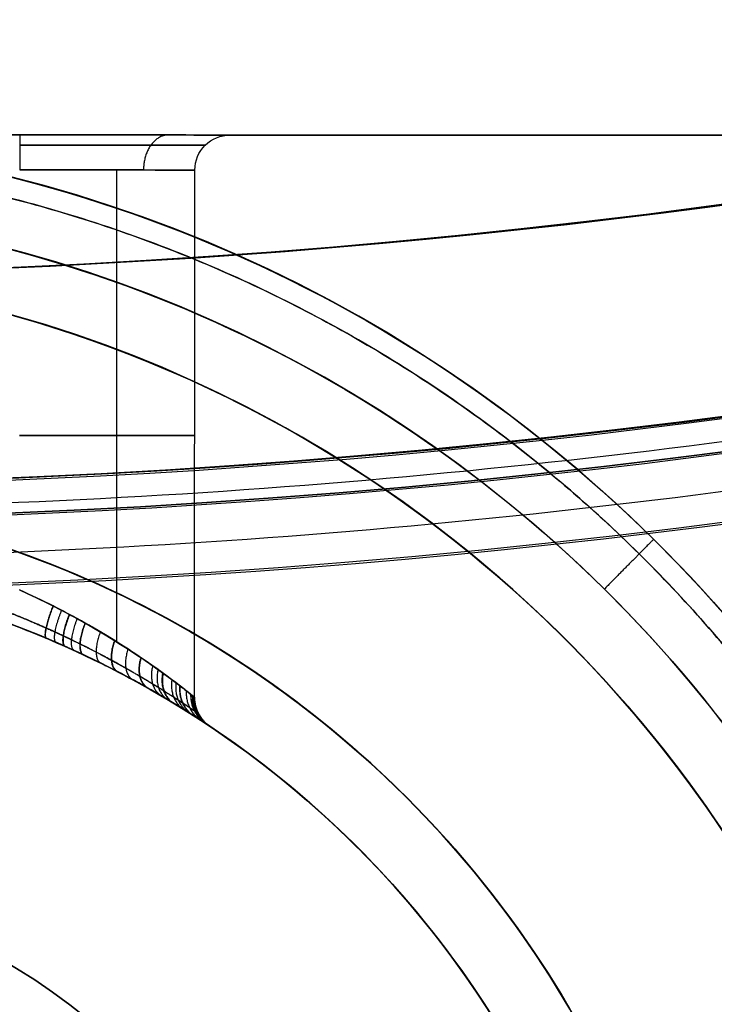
# Model space of a CAD drawing. Header units: millimetres. Extents: x -130 to 129, y 0 to 422.
# Tile 10 of 256: x 4 to 14, y 171 to 185. Entities that reach past the tile are written whole.
import ezdxf

# ---------------------------------------------------------------- set-up
doc = ezdxf.new("R2010")
doc.units = ezdxf.units.MM
doc.layers.add('Capa 01', color=7, linetype='Continuous')
doc.layers.add('NEGRO', color=7, linetype='Continuous', true_color=0x363535)
doc.layers.add('PANTALLA', color=7, linetype='Continuous', true_color=0xffffff)

# ---------------------------------------------------------------- blocks, each defined once
blk = doc.blocks.new('DOME 29912')
at = {"layer": 'NEGRO', "extrusion": (0, 0, -1)}
for centre, radius, start, end in [((0.7032631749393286, 292.997692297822, -158), 115.0000000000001, 228.0986659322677, 48.09866593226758), ((0.7032631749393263, 292.997692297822, -158), 112, 228.0986659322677, 48.09866593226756), ((0.70326317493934, 292.997692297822, -151.5), 115.0000000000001, 260.0639215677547, 16.13341038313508), ((0.70326317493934, 292.997692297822, -151.5), 112.0000000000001, 260.1165838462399, 16.08074809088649), ((0.7032631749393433, 292.997692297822, -145.5), 116.5, 195.3192006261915, 15.31920062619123), ((0.7032631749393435, 292.997692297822, -156), 116.5, 195.3192006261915, 15.31920062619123), ((0.703263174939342, 292.997692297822, -150.75), 116.5, 195.3192006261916, 15.31920064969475), ((0.7032631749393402, 292.997692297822, -156), 115.5, 195.3192006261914, 15.31920062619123), ((0.703263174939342, 292.997692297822, -150.75), 115.5, 195.3192006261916, 15.31920064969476), ((0.7032631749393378, 292.997692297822, -145), 106.5, 195.3192006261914, 15.31920062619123), ((0.703263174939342, 292.997692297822, -144.5), 106.5, 195.3192006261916, 15.31920064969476), ((0.7849491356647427, 162.9977179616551, -110), 19.99999999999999, 89.66685536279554, 179.6668553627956), ((-7.22730217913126, 182.4926872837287, -117), 0.4999999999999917, 0.03600200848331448, 90.03600200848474), ((0.784949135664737, 162.997717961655, -111.5), 18.1, 0.002135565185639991, 180.0021355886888), ((0.7849491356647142, 162.9977179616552, -111), 18.99999999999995, 89.66685536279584, 179.6668553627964), ((0.784949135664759, 162.9977179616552, -111), 18.09999999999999, 89.66685536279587, 269.6668553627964), ((0.7849491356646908, 162.9977179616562, -112.75), 18.10000000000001, 90.0360020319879, 270.0360019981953), ((0.7849491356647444, 162.997717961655, -113.5), 18.10000000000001, 90.03600200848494, 180.0021355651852), ((0.7849491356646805, 162.9977179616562, -113.5), 18.09999999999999, 90.03600200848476, 180.0021355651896), ((0.7849491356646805, 162.9977179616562, -113.5), 18.09999999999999, 90.03600200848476, 180.0021355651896), ((0.784949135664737, 162.997717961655, -111.5), 14.9, 0.002135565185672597, 180.0021355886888), ((0.784949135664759, 162.9977179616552, -111), 14.90000000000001, 89.66685536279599, 269.6668553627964), ((0.7849491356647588, 162.9977179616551, -110.25), 14.89999999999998, 89.66685536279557, 269.6668553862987), ((0.7849491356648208, 162.9977179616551, -109.5), 14.90000000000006, 89.66685536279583, 180.0021355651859), ((0.7849491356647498, 162.997717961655, -109.5), 14.90000000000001, 89.66685536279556, 180.0021355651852), ((0.7849491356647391, 162.997717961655, -113.5), 14.9, 90.03600200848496, 180.0021355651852), ((0.7849491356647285, 162.997717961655, -113.5), 14.89999999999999, 90.036002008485, 180.0021355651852), ((0.7849491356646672, 162.9977179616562, -113.5), 14.89999999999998, 90.03600200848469, 180.0021355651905), ((0.7849491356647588, 162.9977179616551, -107), 13.9, 89.66685536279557, 236.7348953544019), ((0.784949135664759, 162.9977179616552, -111), 13.9, 89.66685536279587, 269.6668553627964), ((0.7849491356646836, 162.9977179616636, -120), 13.90000000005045, 110.3535096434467, 270.0360020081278), ((0.7849491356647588, 162.9977179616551, -106.5), 9.500000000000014, 89.66685536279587, 269.6668553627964), ((0.7849491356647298, 162.997717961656, -101.7), 7.924999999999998, 30.00374401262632, 210.0037440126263), ((0.7849491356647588, 162.9977179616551, -101.1499999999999), 8.250000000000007, 89.66685536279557, 269.6668553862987), ((0.784949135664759, 162.9977179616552, -104), 8.099999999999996, 89.66685536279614, 269.6668553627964), ((0.7849491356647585, 162.9977179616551, -101.3), 8.099999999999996, 89.66685536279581, 269.6668553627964), ((0.7849491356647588, 162.9977179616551, -102.65), 8.099999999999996, 89.66685536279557, 269.6668553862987), ((0.784949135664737, 162.997717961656, -102.45), 7.924999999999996, 30.00374401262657, 210.0037440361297), ((0.7849491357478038, 162.9977179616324, -111), 7.999999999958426, 89.66685536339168, 164.6668553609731), ((0.7849491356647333, 162.997717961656, -103.7), 7.424999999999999, 30.00374401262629, 210.0037440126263)]:
    blk.add_arc(centre, radius, start, end, dxfattribs=at)
at = {"layer": 'NEGRO'}
for centre, radius, start, end in [((-0.7032631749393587, 292.997692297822, 145), 112, 131.9013340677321, 311.901334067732), ((-0.7032631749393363, 292.997692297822, 145.5), 115.5, 164.6807993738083, 344.6807993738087), ((-0.7032631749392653, 292.997692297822, 144), 115, 164.6807993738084, 344.6807993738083), ((-0.7032631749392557, 292.9976922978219, 145), 114.9999999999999, 164.6807993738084, 311.901334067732), ((-0.703263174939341, 292.997692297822, 145), 115, 164.6807993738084, 311.901334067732), ((-0.7849491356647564, 162.9977179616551, 102), 20.00000000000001, 0.3331446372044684, 180.333144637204), ((-0.7849491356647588, 162.9977179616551, 106), 20.00000000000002, 0.3331446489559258, 180.3331446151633), ((-0.784949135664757, 162.9977179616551, 101), 19, 0.3331446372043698, 180.3331446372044), ((-0.7849491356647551, 162.9977179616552, 109.5), 18.09999999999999, 359.9978644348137, 90.33314463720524), ((-0.7849491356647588, 162.9977179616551, 110.25), 18.10000000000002, 270.3331446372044, 90.33314466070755), ((-0.7849491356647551, 162.9977179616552, 109.5), 18.09999999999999, 359.9978644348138, 90.33314463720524), ((-0.7849491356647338, 162.997717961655, 109.5), 18.10000000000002, 359.9978644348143, 90.3331446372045), ((-0.7849491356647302, 162.997717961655, 109.5), 18.09999999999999, 359.9978644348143, 90.3331446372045), ((-0.7849491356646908, 162.9977179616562, 112), 18.10000000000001, 269.9639979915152, 89.96399799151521), ((-0.7849491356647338, 162.997717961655, 113.5), 18.09999999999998, 359.997864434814, 89.96399799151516), ((-0.784949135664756, 162.9977179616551, 109.5), 14.90000000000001, 359.9978644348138, 90.33314463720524), ((-0.784949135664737, 162.997717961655, 109.5), 14.9, 359.9978644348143, 90.33314463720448), ((-0.7849491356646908, 162.9977179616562, 112), 14.90000000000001, 269.9639979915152, 89.96399799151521), ((-0.7849491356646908, 162.9977179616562, 112.75), 14.89999999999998, 269.9639980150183, 89.96399798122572), ((-0.7849491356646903, 162.9977179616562, 113.5), 14.89999999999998, 359.9978644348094, 89.96399799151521), ((-0.7849491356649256, 162.9977179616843, 103), 13.90000000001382, 290.6506522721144, 90.33314463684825), ((-0.7849491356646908, 162.9977179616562, 112), 13.9, 269.9639979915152, 89.96399799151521), ((-0.7849491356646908, 162.9977179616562, 116), 13.9, 269.9639980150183, 57.03203800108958), ((-0.7849491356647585, 162.9977179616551, 103), 9.499999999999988, 270.3331446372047, 90.33314463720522), ((-0.7849491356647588, 162.9977179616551, 104.75), 9.500000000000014, 270.3331446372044, 90.33314466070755), ((-0.7849491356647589, 162.9977179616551, 101), 8.40000000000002, 270.3331446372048, 90.33314463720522), ((-0.7849491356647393, 162.997717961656, 103.2), 7.924999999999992, 329.9962559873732, 149.9962559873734), ((-0.7849491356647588, 162.9977179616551, 106.5), 8.00000000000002, 270.3331446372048, 90.33314463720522), ((-0.7849491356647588, 162.9977179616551, 108.75), 8.000000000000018, 15.3331446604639, 90.33314466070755), ((-0.7849491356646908, 162.9977179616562, 120), 8.000000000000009, 269.963997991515, 89.96399799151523), ((-0.7849491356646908, 162.9977179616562, 114.5), 7.999999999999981, 269.9639980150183, 89.96399798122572), ((-0.7849491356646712, 162.9977179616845, 112), 7.999999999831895, 319.9639979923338, 89.96399798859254)]:
    blk.add_arc(centre, radius, start, end, dxfattribs=at)
at = {"layer": 'NEGRO', "extrusion": (-0.9999998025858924, 0.0006283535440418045, -3.48002037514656e-35)}
blk.add_arc((-182.4971925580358, 120, -4.112630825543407), 0.5, 180, 270, dxfattribs=at)
at = {"layer": 'NEGRO', "extrusion": (0.9999998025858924, -0.0006283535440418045, -4.969708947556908e-36)}
blk.add_arc((182.4971925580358, 114, 4.112630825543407), 0.5, 0, 90, dxfattribs=at)
at = {"layer": 'NEGRO', "extrusion": (0.0006283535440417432, 0.9999998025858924, 0)}
for start, end in [(180, 270), (90, 180)]:
    blk.add_arc((-4.112630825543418, 117, 182.9971925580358), 3, start, end, dxfattribs=at)
at = {"layer": 'NEGRO', "extrusion": (-0.0006283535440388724, -0.9999998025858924, 6.982962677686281e-15)}
blk.add_arc((4.112630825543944, 117.0000000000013, -182.497192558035), 2.500000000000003, 270.0000000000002, 3.256887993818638e-13, dxfattribs=at)
at = {"layer": 'NEGRO', "extrusion": (-0.0006283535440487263, -0.9999998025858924, -1.136868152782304e-14)}
blk.add_arc((4.112630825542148, 116.9999999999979, -182.4971925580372), 2.5, 0, 90, dxfattribs=at)
at = {"layer": 'NEGRO', "extrusion": (0.0006283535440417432, 0.9999998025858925, 0)}
blk.add_arc((-4.112630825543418, 117, 178.7065972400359), 2.499999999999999, 90.00000001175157, 269.9999999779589, dxfattribs=at)
at = {"layer": 'NEGRO'}
for points, weights, degree in [([(-112.6401646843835, 323.6604860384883, 144.4393398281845), (-173.9657521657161, 99.7866830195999, 144.4393398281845), (49.90805085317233, 38.4610955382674, 144.4393398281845), (111.2336383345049, 262.3348985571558, 144.4393398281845)], [0.8164906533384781, 0.2721635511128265, 0.2721635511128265, 0.8164906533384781], 3), ([(-111.9581821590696, 323.4736710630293, 145.1464466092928), (-172.9101396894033, 100.9638330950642, 145.1464466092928), (49.59969827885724, 40.01187556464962, 145.1464466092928), (110.5516558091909, 262.5217135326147, 145.1464466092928)], [0.8164906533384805, 0.2721635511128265, 0.2721635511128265, 0.8164906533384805], 3), ([(6.348936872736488, 182.9932393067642, 114.8786796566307), (6.141830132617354, 182.9933694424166, 115.0857864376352), (5.995253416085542, 182.786354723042, 115.2322330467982), (5.995069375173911, 182.4934615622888, 115.2322330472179)], [0.8164906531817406, 0.6570609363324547, 0.6570609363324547, 0.8164906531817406], 3), ([(6.348936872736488, 182.9932393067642, 119.1213203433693), (6.141830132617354, 182.9933694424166, 118.9142135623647), (5.995253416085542, 182.786354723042, 118.7677669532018), (5.995069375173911, 182.4934615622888, 118.7677669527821)], [0.8164906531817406, 0.6570609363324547, 0.6570609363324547, 0.8164906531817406], 3), ([(4.227524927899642, 182.8481256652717, 114.3535533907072), (5.777777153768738, 182.8471515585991, 114.3535533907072), (6.873971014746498, 182.8464627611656, 115.4497474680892), (6.873971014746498, 182.8464627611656, 117)], [0.816490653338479, 0.6570609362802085, 0.6570609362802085, 0.816490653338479], 3), ([(6.873971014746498, 182.8464627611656, 117), (6.873971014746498, 182.8464627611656, 118.5502525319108), (5.777777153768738, 182.8471515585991, 119.6464466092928), (4.227524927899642, 182.8481256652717, 119.6464466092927)], [0.816490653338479, 0.6570609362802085, 0.6570609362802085, 0.816490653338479], 3), ([(18.92182451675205, 163.1123037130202, 101.2928932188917), (18.69265301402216, 202.5258510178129, 101.2928932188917), (-20.72089429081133, 202.296679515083, 101.2928932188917), (-20.49172278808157, 162.8831322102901, 101.2928932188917)], [0.816490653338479, 0.2721635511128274, 0.2721635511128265, 0.816490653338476], 3), ([(-0.899534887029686, 182.7044916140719, 110.7071067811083), (10.64442584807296, 182.7716143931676, 110.7071067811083), (18.85470173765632, 174.6562644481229, 110.7071067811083), (18.92182451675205, 163.1123037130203, 110.7071067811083)], [0.8164906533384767, 0.6570609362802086, 0.6570609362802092, 0.8164906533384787], 3), ([(13.27471885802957, 177.2218430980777, 110.0000000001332), (13.27471885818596, 177.2218430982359, 110.5857864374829), (12.98353359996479, 176.9272518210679, 110.9999999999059), (12.57173545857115, 176.5106368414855, 110.999999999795)], [0.8164906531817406, 0.6570609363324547, 0.6570609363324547, 0.8164906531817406], 3), ([(4.703006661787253, 176.2710709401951, 119.4535627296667), (4.529160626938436, 175.8420558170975, 119.4874928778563), (4.605044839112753, 175.8101324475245, 119.944275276)], [0.9999999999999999, 0.7328986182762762, 0.9999999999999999], 2), ([(4.706464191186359, 176.2693250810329, 114.547115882), (4.532680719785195, 175.8406023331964, 114.5129438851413), (4.609050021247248, 175.808446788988, 114.0565390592)], [1, 0.7331003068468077, 1], 2), ([(4.824291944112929, 176.2089117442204, 114.5733000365), (4.653173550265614, 175.7901750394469, 114.5309900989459), (4.745541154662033, 175.7501168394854, 114.087960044)], [1, 0.7401017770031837, 1], 2), ([(4.934355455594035, 176.1508553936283, 119.3967528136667), (4.766658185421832, 175.7414701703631, 119.4464268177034), (4.873038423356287, 175.6940629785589, 119.8761033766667)], [1, 0.7468627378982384, 1], 2), ([(4.939804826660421, 176.1479398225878, 114.60487113), (4.772300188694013, 175.7390178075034, 114.5548398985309), (4.879350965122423, 175.6912479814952, 114.125845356)], [0.9999999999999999, 0.7472029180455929, 0.9999999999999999], 2), ([(5.047989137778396, 176.0892474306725, 119.360053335), (4.884759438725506, 175.6895185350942, 119.417005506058), (5.004671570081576, 175.634580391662, 119.8320640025)], [1, 0.7540606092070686, 1], 2), ([(5.16009351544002, 176.0267843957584, 119.3178229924), (5.002190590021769, 175.6365631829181, 119.3815475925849), (5.134533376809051, 175.5742726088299, 119.781387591)], [1, 0.7613721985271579, 1], 2), ([(5.163866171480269, 176.0246529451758, 114.683706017), (5.006158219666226, 175.6347511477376, 114.6197615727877), (5.138903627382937, 175.5722147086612, 114.2204472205)], [1, 0.7616218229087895, 1], 2), ([(5.378903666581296, 175.8999542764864, 114.783188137), (5.233969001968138, 175.5281680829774, 114.7077476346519), (5.388003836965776, 175.451819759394, 114.3398257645)], [1, 0.7762231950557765, 1], 2), ([(5.580365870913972, 175.7772962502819, 119.099471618), (5.450276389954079, 175.4222555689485, 119.1834286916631), (5.62137908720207, 175.3333962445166, 119.519365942)], [1, 0.790543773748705, 1], 2), ([(5.585007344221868, 175.7744025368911, 114.9035375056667), (5.455291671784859, 175.4197444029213, 114.8194149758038), (5.626755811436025, 175.3306024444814, 114.4842450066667)], [0.9999999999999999, 0.7908807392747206, 0.9999999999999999], 2), ([(5.773599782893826, 175.6541919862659, 118.9610342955), (5.660243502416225, 175.3149330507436, 119.0504968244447), (5.845223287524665, 175.2145429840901, 119.353241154)], [1, 0.8048307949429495, 1], 2), ([(5.954921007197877, 175.5336765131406, 118.8028323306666), (5.859373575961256, 175.2089264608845, 118.8944292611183), (6.055268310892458, 175.0981900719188, 119.1633987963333)], [1, 0.818702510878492, 1], 2), ([(5.958844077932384, 175.5310144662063, 115.2009464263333), (5.863703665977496, 175.2065748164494, 115.10934165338), (6.059812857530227, 175.0956199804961, 114.841135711)], [1, 0.8190074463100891, 1], 2), ([(6.124595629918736, 175.4163893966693, 115.37722933), (6.047460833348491, 175.104919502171, 115.2870637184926), (6.251822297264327, 174.984954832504, 115.0526751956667)], [1, 0.8320710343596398, 1], 2), ([(6.201833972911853, 175.3615191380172, 115.4724176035), (6.133614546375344, 175.0559926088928, 115.3842867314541), (6.341296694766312, 174.9319804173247, 115.1669011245)], [1, 0.8382758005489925, 1], 2), ([(6.268468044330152, 175.3134250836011, 118.4370820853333), (6.208198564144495, 175.0129725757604, 118.5226065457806), (6.41848698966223, 174.8855482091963, 118.7244985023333)], [1, 0.8436868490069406, 1], 2), ([(6.274385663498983, 175.3091197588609, 115.5713825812), (6.214833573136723, 175.0091154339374, 115.4861322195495), (6.425342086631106, 174.8813916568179, 115.285659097)], [1, 0.8441699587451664, 1], 2), ([(6.399684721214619, 175.2166340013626, 118.229173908), (6.355747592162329, 174.9260246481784, 118.3066662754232), (6.570491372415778, 174.7921020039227, 118.4750086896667)], [1, 0.8544957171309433, 1], 2), ([(6.458552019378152, 175.1722988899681, 118.118470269), (6.422224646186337, 174.8860399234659, 118.1907300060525), (6.63868469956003, 174.7492991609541, 118.342164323)], [1, 0.8594093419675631, 1], 2), ([(6.512021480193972, 175.131532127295, 118.0044402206), (6.482753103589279, 174.8491888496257, 118.0707450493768), (6.700625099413, 174.7099414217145, 118.2053282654)], [1, 0.863906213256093, 1], 2), ([(6.516359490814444, 175.1282037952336, 116.0055105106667), (6.48766986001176, 174.8461766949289, 115.9397496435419), (6.705650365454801, 174.7067281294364, 115.806612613)], [1, 0.8642724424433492, 1], 2), ([(6.605462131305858, 175.0591395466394, 116.2436161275), (6.588856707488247, 174.7835563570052, 116.1918496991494), (6.808869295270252, 174.6400511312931, 116.092339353)], [1, 0.871840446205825, 1], 2), ([(6.667682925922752, 175.0101116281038, 117.5211250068), (6.659733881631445, 174.7389708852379, 117.5576219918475), (6.880947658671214, 174.5927180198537, 117.6253500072)], [1, 0.8771760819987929, 1], 2), ([(6.670238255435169, 175.0080839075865, 116.4910181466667), (6.662648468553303, 174.7371245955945, 116.4553384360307), (6.883907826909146, 174.5907603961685, 116.3892217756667)], [1, 0.877396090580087, 1], 2), ([(6.691455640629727, 174.9912038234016, 117.393312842), (6.686860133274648, 174.7217478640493, 117.4210965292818), (6.908486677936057, 174.5744638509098, 117.4719754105)], [1, 0.8792255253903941, 1], 2), ([(6.693281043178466, 174.989747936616, 116.618327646), (6.688944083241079, 174.7204210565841, 116.591348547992), (6.910601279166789, 174.5730582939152, 116.5419931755)], [1, 0.8793831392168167, 1], 2), ([(6.708527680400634, 174.9775651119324, 117.264695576), (6.706356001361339, 174.7093147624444, 117.2835083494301), (6.928263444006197, 174.5612966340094, 117.317634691)], [1, 0.880700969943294, 1], 2), ([(6.709826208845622, 174.9765256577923, 116.7478043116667), (6.707839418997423, 174.7083668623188, 116.7298716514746), (6.929767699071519, 174.5602931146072, 116.6973651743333)], [1, 0.8808133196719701, 1], 2), ([(6.722563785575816, 174.9663138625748, 117.006734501), (6.72239455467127, 174.6990520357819, 117.007215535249), (6.944523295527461, 174.5504343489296, 117.008081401)], [1, 0.8819163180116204, 1], 2), ([(5.951221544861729, 159.1080010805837, 103.5535533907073), (13.73065530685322, 172.5803424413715, 103.5535533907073), (0.2583139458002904, 180.3597762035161, 103.5535533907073), (-7.521119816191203, 166.8874348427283, 103.5535533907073)], [0.816490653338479, 0.2721635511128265, 0.2721635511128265, 0.816490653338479], 3), ([(5.951221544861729, 159.1080010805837, 101.3464466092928), (13.73065530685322, 172.5803424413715, 101.3464466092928), (0.2583139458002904, 180.3597762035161, 101.3464466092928), (-7.521119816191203, 166.8874348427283, 101.3464466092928)], [0.816490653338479, 0.2721635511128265, 0.2721635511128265, 0.816490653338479], 3)]:
    blk.add_rational_spline(points, weights, degree=degree, dxfattribs=at)
for points in [[(17.72761428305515, 182.9860894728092, 121), (-19.27237841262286, 183.0093385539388, 121)], [(-19.27237841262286, 183.0093385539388, 113), (17.72761428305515, 182.9860894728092, 113)], [(7.227616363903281, 182.9926871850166, 117), (18.22761418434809, 182.9857752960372, 117)], [(5.611995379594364, 175.7575245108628, 119.0786740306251), (5.616228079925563, 182.4936996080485, 119.0786740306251)], [(5.611995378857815, 175.757522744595, 114.9213259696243), (5.616228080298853, 182.4936996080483, 114.9213259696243)], [(6.722572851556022, 174.9663066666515, 117), (6.727302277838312, 182.4930014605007, 117)], [(7.654373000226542, 179.0098334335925, 109.5), (7.654373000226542, 179.0098334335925, 111)], [(7.757360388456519, 178.9551284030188, 113.5), (7.757360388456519, 178.9551284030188, 112)], [(10.67775118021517, 172.5169879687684, 111), (10.67775118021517, 172.5169879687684, 109.5)], [(10.73884383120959, 172.4429387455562, 112), (10.73884383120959, 172.4429387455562, 113.5)], [(9.908442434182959, 171.8781107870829, 111), (9.908442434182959, 171.8781107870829, 103)], [(9.965434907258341, 171.8090313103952, 112), (9.965434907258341, 171.8090313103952, 120)]]:
    blk.add_open_spline(points, degree=1, dxfattribs=at)
for points, knots in [([(4.223535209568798, 176.4986469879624, 119.5), (4.876205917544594, 176.2081674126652, 119.5), (5.479876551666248, 175.8549935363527, 119.253201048), (6.173665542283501, 175.3857364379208, 118.595570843), (6.366287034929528, 175.2431186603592, 118.33044717), (6.642997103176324, 175.0312548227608, 117.711757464), (6.721527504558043, 174.9671458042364, 117.359477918), (6.724631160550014, 174.9646541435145, 116.3030901), (6.407001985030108, 175.2276114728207, 115.627710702), (5.486476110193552, 175.8508304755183, 114.750968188), (4.876839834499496, 176.2078852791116, 114.5), (4.223535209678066, 176.4986469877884, 114.5)], [0, 0, 0, 0, 0.25, 0.25, 0.375, 0.375, 0.5, 0.5, 0.75, 0.75, 1, 1, 1, 1]), ([(4.223535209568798, 176.4986469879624, 119.5), (4.387227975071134, 176.4257933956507, 119.5), (4.546947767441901, 176.3498374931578, 119.484078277), (4.781036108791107, 176.2316876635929, 119.438304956), (4.85814751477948, 176.1916015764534, 119.419368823), (4.972459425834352, 176.130482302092, 119.385444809), (5.010337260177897, 176.1099442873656, 119.373215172), (5.085641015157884, 176.0685505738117, 119.346891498), (5.123144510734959, 176.0476501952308, 119.332762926), (5.30788953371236, 175.9433211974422, 119.258063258), (5.447816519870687, 175.8598897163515, 119.185196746), (5.646640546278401, 175.7359995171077, 119.056609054), (5.711057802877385, 175.6949173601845, 119.010506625), (5.836141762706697, 175.613466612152, 118.911561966), (5.897056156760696, 175.5729241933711, 118.85844712), (6.070650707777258, 175.4551811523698, 118.691602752), (6.175197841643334, 175.3812390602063, 118.569912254), (6.315103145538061, 175.2795180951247, 118.370667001), (6.358897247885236, 175.247155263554, 118.301445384), (6.420078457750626, 175.2013733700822, 118.19303817), (6.43976779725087, 175.1865371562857, 118.156038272), (6.477336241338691, 175.1580606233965, 118.080902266), (6.495158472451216, 175.1444641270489, 118.042893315), (6.579473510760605, 175.0798041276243, 117.850627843), (6.631753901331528, 175.0386143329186, 117.68978551), (6.676665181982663, 175.0029859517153, 117.478959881), (6.684635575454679, 174.9966422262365, 117.436144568), (6.698275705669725, 174.9857654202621, 117.350481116), (6.703960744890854, 174.9812203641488, 117.307608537), (6.717661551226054, 174.9702546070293, 117.178869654), (6.722331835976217, 174.9665000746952, 117.092882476), (6.722795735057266, 174.966127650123, 116.920586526), (6.718589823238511, 174.9695095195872, 116.834277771), (6.705444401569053, 174.9800337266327, 116.704567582), (6.699897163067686, 174.9844700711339, 116.661177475), (6.686664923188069, 174.9950258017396, 116.575477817), (6.678973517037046, 175.0011503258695, 116.533046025), (6.652767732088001, 175.0219510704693, 116.40696239), (6.63113064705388, 175.0390500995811, 116.32451923), (6.579793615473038, 175.0792289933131, 116.162713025), (6.550046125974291, 175.1023455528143, 116.083242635), (6.448986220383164, 175.1799202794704, 115.850046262), (6.367950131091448, 175.2410032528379, 115.705809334), (6.250994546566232, 175.326148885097, 115.537775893), (6.226810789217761, 175.3436238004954, 115.504790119), (6.176857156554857, 175.3794144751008, 115.440045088), (6.151024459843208, 175.3977741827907, 115.408215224), (6.071737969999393, 175.4536198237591, 115.315257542), (6.016460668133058, 175.4919008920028, 115.25656469), (5.843610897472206, 175.6092416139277, 115.089709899), (5.719089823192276, 175.6907646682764, 114.990675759), (5.517966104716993, 175.81622147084, 114.859968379), (5.449098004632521, 175.8582097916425, 114.819797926), (5.308709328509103, 175.941698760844, 114.746578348), (5.237036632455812, 175.9832949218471, 114.713430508), (5.090695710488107, 176.0660109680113, 114.653981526), (5.016027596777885, 176.107131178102, 114.627680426), (4.901693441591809, 176.1683441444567, 114.593466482), (4.863192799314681, 176.1886707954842, 114.582936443), (4.78539108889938, 176.2291526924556, 114.56366363), (4.74601024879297, 176.2493478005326, 114.554906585), (4.548279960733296, 176.3492342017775, 114.51595307), (4.387345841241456, 176.4257409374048, 114.5), (4.223535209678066, 176.4986469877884, 114.5)], [-2.81892564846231e-18, -2.81892564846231e-18, -2.81892564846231e-18, -2.81892564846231e-18, 0.00061931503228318, 0.00061931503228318, 0.000928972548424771, 0.000928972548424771, 0.00108380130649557, 0.00108380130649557, 0.00123863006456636, 0.00123863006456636, 0.00185794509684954, 0.00185794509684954, 0.00216760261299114, 0.00216760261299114, 0.00247726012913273, 0.00247726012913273, 0.00309657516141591, 0.00309657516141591, 0.0034062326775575, 0.0034062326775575, 0.0035610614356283, 0.0035610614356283, 0.00371589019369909, 0.00371589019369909, 0.00433520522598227, 0.00433520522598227, 0.00449003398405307, 0.00449003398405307, 0.00464486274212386, 0.00464486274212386, 0.00495452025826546, 0.00495452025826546, 0.00526417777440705, 0.00526417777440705, 0.00541900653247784, 0.00541900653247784, 0.00557383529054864, 0.00557383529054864, 0.00588349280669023, 0.00588349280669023, 0.00619315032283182, 0.00619315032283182, 0.006812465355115, 0.006812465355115, 0.0069672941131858, 0.0069672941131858, 0.00712212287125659, 0.00712212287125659, 0.00743178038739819, 0.00743178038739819, 0.00805109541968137, 0.00805109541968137, 0.00836075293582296, 0.00836075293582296, 0.00867041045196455, 0.00867041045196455, 0.00898006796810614, 0.00898006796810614, 0.00913489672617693, 0.00913489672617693, 0.00928972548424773, 0.00928972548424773, 0.00990904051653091, 0.00990904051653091, 0.00990904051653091, 0.00990904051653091]), ([(4.049629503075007, 176.0298647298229, 114), (4.821426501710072, 175.7435486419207, 114), (5.546287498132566, 175.3871430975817, 114.318900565), (6.607708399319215, 174.7846186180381, 115.398026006), (6.946512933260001, 174.5491031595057, 116.195721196), (6.942536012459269, 174.5517639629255, 117.819508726), (6.605150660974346, 174.7863167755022, 118.606784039), (5.540352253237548, 175.3902640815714, 119.684906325), (4.821121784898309, 175.7436616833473, 120), (4.049629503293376, 176.0298647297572, 120)], [1.354607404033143, 1.354607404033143, 1.354607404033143, 1.354607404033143, 1.604607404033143, 1.604607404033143, 1.854607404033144, 1.854607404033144, 2.104607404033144, 2.104607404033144, 2.354607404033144, 2.354607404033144, 2.354607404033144, 2.354607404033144]), ([(4.049629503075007, 176.0298647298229, 114), (4.239385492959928, 175.9594703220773, 114.000000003), (4.425810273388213, 175.8856004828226, 114.019143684), (4.654859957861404, 175.7891583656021, 114.065887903), (4.700478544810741, 175.7696596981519, 114.076396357), (4.790603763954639, 175.7305739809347, 114.099523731), (4.83520280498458, 175.7109484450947, 114.112159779), (4.967647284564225, 175.6518470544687, 114.15321651), (5.054142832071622, 175.6121455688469, 114.184777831), (5.223664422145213, 175.5322838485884, 114.25611661), (5.306690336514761, 175.4921233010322, 114.295894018), (5.469317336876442, 175.4115162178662, 114.383757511), (5.549094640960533, 175.370977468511, 114.431962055), (5.782078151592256, 175.2498523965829, 114.58881091), (5.926324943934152, 175.1711448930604, 114.707651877), (6.126556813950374, 175.0578575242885, 114.907877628), (6.190590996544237, 175.020898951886, 114.978309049), (6.282437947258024, 174.9669827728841, 115.089858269), (6.312363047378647, 174.9492574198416, 115.128054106), (6.370230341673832, 174.9147034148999, 115.205748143), (6.398245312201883, 174.8978323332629, 115.245331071), (6.533729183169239, 174.8156289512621, 115.446971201), (6.627603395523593, 174.7566570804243, 115.620055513), (6.74467385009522, 174.6817636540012, 115.899891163), (6.779134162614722, 174.6594461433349, 115.99525563), (6.838604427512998, 174.6206561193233, 116.189423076), (6.86366945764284, 174.6041481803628, 116.288354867), (6.894027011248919, 174.5840665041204, 116.43965523), (6.902936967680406, 174.5781537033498, 116.49057338), (6.91826559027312, 174.5679628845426, 116.593412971), (6.924691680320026, 174.56367990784, 116.645481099), (6.939919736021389, 174.5535195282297, 116.801133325), (6.944791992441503, 174.5502545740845, 116.904703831), (6.944254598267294, 174.5506141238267, 117.111458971), (6.938844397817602, 174.5542388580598, 117.214643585), (6.922972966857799, 174.564825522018, 117.369130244), (6.916387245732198, 174.5692134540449, 117.42057734), (6.900586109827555, 174.5797142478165, 117.523373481), (6.891352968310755, 174.5858386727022, 117.574751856), (6.839326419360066, 174.6202354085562, 117.827742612), (6.77876330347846, 174.660001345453, 118.020753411), (6.681090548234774, 174.722426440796, 118.251471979), (6.660444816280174, 174.7355529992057, 118.297082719), (6.616924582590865, 174.7630453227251, 118.387245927), (6.594115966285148, 174.7773687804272, 118.431645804), (6.523242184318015, 174.8215684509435, 118.561734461), (6.472510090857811, 174.8528128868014, 118.644800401), (6.310440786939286, 174.9510188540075, 118.883894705), (6.189331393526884, 175.0224061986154, 119.029923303), (5.988236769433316, 175.1360820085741, 119.230136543), (5.917672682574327, 175.1752240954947, 119.293874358), (5.772773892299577, 175.253861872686, 119.41260795), (5.698152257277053, 175.2935253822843, 119.467930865), (5.467832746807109, 175.4131379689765, 119.622236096), (5.305740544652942, 175.4936895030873, 119.709675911), (5.091731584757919, 175.59441838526, 119.799315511), (5.048287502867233, 175.6145976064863, 119.816269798), (4.961055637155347, 175.6545631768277, 119.847858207), (4.917177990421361, 175.674392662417, 119.862533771), (4.784759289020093, 175.7334036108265, 119.903242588), (4.695433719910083, 175.7721071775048, 119.925965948), (4.42426707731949, 175.8861829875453, 119.980893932), (4.239248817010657, 175.9595210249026, 119.999999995), (4.049629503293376, 176.0298647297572, 120)], [-0.00990904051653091, -0.00990904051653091, -0.00990904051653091, -0.00990904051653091, -0.00928972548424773, -0.00928972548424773, -0.00913489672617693, -0.00913489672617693, -0.00898006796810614, -0.00898006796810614, -0.00867041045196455, -0.00867041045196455, -0.00836075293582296, -0.00836075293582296, -0.00805109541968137, -0.00805109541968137, -0.00743178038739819, -0.00743178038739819, -0.00712212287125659, -0.00712212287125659, -0.0069672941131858, -0.0069672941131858, -0.006812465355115, -0.006812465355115, -0.00619315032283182, -0.00619315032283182, -0.00588349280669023, -0.00588349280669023, -0.00557383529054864, -0.00557383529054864, -0.00541900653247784, -0.00541900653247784, -0.00526417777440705, -0.00526417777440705, -0.00495452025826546, -0.00495452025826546, -0.00464486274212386, -0.00464486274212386, -0.00449003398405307, -0.00449003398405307, -0.00433520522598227, -0.00433520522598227, -0.00371589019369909, -0.00371589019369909, -0.0035610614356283, -0.0035610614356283, -0.0034062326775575, -0.0034062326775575, -0.00309657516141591, -0.00309657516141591, -0.00247726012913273, -0.00247726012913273, -0.00216760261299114, -0.00216760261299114, -0.00185794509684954, -0.00185794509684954, -0.00123863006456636, -0.00123863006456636, -0.00108380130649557, -0.00108380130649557, -0.000928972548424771, -0.000928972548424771, -0.00061931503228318, -0.00061931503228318, 2.81892564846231e-18, 2.81892564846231e-18, 2.81892564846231e-18, 2.81892564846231e-18])]:
    blk.add_open_spline(points, degree=3, knots=knots, dxfattribs=at)
blk.add_rational_spline([(4.10056530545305, 176.1671678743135, 119.6464466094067), (4.269623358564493, 176.1001839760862, 119.6504474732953), (4.436352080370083, 176.0300192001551, 119.637948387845), (4.683000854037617, 175.9202240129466, 119.5953876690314), (4.764291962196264, 175.8830377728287, 119.5773226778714), (4.885349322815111, 175.8261757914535, 119.5441747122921), (4.925470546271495, 175.8070831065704, 119.5321466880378), (5.005358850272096, 175.768574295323, 119.5060587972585), (5.045208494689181, 175.7491179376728, 119.4919699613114), (5.240992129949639, 175.6523289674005, 119.4173369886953), (5.390947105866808, 175.5743752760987, 119.3430675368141), (5.605524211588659, 175.4580029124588, 119.2095142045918), (5.675059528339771, 175.4194612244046, 119.1615131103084), (5.810373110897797, 175.3429541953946, 119.0579235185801), (5.87645496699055, 175.3048138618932, 119.0020736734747), (6.064651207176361, 175.1942092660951, 118.8263000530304), (6.179007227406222, 175.1243011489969, 118.6968695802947), (6.332538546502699, 175.0278940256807, 118.4832535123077), (6.380605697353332, 174.9972414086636, 118.4090002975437), (6.447873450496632, 174.9538236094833, 118.2923477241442), (6.469520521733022, 174.9397585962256, 118.2525263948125), (6.510844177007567, 174.9127557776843, 118.1715826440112), (6.530464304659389, 174.899855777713, 118.1305938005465), (6.623107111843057, 174.8386381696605, 117.9235620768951), (6.68100354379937, 174.7993832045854, 117.7491980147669), (6.73069505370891, 174.765462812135, 117.5202205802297), (6.739507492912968, 174.7594283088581, 117.4737525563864), (6.754588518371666, 174.7490825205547, 117.3807593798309), (6.76087701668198, 174.7447577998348, 117.3341988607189), (6.776027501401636, 174.7343272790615, 117.1943997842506), (6.781199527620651, 174.7307513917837, 117.1009280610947), (6.781712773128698, 174.7303970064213, 116.9137094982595), (6.777054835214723, 174.7336180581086, 116.819885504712), (6.762517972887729, 174.7436288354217, 116.6790248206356), (6.756381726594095, 174.7478501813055, 116.631900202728), (6.741751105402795, 174.7578908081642, 116.5388624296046), (6.733246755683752, 174.7637169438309, 116.4928076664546), (6.704274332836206, 174.7835046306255, 116.3559718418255), (6.680355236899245, 174.7997718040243, 116.2665799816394), (6.62370110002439, 174.8379461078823, 116.0914078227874), (6.590872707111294, 174.8599147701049, 116.0054573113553), (6.479395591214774, 174.9336447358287, 115.7533538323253), (6.390109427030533, 174.991661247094, 115.5981548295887), (6.262407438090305, 175.071949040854, 115.4188911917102), (6.235937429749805, 175.0884721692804, 115.3836388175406), (6.181318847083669, 175.1222918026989, 115.3145457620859), (6.153095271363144, 175.1396332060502, 115.2806296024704), (6.066466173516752, 175.1924077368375, 115.1816219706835), (6.006229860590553, 175.2285123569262, 115.1194034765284), (5.817895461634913, 175.3392904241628, 114.9427178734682), (5.682931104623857, 175.4159427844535, 114.8391200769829), (5.46701548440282, 175.5331590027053, 114.7040594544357), (5.393066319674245, 175.5724408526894, 114.6627311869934), (5.242775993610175, 175.650439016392, 114.5878935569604), (5.166256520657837, 175.6892424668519, 114.5543243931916), (5.010510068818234, 175.7663035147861, 114.4946590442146), (4.931273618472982, 175.8045557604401, 114.4686065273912), (4.810503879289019, 175.8613535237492, 114.4352382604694), (4.769843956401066, 175.8802268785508, 114.4250544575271), (4.687812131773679, 175.9177925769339, 114.4066153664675), (4.646356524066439, 175.9365204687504, 114.3983526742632), (4.437711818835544, 176.0294737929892, 114.3620437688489), (4.269744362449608, 176.10013606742, 114.3495496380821), (4.10056530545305, 176.1671678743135, 114.3535533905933)], [0.853553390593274, 0.857574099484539, 0.8619000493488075, 0.8687239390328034, 0.8710544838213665, 0.8746198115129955, 0.875819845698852, 0.8782407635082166, 0.8794642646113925, 0.885573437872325, 0.8904626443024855, 0.897676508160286, 0.900061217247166, 0.9047695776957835, 0.9071031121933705, 0.913847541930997, 0.918037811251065, 0.923746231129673, 0.925552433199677, 0.928095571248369, 0.9289175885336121, 0.930491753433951, 0.9312414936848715, 0.9347995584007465, 0.9370415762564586, 0.938974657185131, 0.9393183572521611, 0.9399071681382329, 0.9401529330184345, 0.940745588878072, 0.940948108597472, 0.9409682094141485, 0.9407858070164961, 0.9402170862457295, 0.939977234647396, 0.9394059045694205, 0.9390741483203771, 0.9379458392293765, 0.9370165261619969, 0.934823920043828, 0.9335585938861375, 0.9292914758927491, 0.925905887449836, 0.92112975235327, 0.9201470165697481, 0.9181287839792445, 0.917090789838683, 0.9139249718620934, 0.911743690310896, 0.905023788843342, 0.9003097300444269, 0.893005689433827, 0.8905534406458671, 0.8856697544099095, 0.8832327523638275, 0.878389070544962, 0.8759823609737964, 0.8724110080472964, 0.8712270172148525, 0.8688747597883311, 0.8677041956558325, 0.8619339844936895, 0.857576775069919, 0.853553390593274], degree=3, knots=[-2.81892564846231e-18, -2.81892564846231e-18, -2.81892564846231e-18, -2.81892564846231e-18, 0.00061931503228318, 0.00061931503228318, 0.000928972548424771, 0.000928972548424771, 0.00108380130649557, 0.00108380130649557, 0.00123863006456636, 0.00123863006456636, 0.00185794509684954, 0.00185794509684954, 0.00216760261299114, 0.00216760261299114, 0.00247726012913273, 0.00247726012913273, 0.00309657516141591, 0.00309657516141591, 0.0034062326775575, 0.0034062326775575, 0.0035610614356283, 0.0035610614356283, 0.00371589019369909, 0.00371589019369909, 0.00433520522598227, 0.00433520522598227, 0.00449003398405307, 0.00449003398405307, 0.00464486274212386, 0.00464486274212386, 0.00495452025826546, 0.00495452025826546, 0.00526417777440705, 0.00526417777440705, 0.00541900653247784, 0.00541900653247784, 0.00557383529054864, 0.00557383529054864, 0.00588349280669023, 0.00588349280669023, 0.00619315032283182, 0.00619315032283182, 0.006812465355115, 0.006812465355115, 0.0069672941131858, 0.0069672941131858, 0.00712212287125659, 0.00712212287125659, 0.00743178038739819, 0.00743178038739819, 0.00805109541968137, 0.00805109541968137, 0.00836075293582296, 0.00836075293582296, 0.00867041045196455, 0.00867041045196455, 0.00898006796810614, 0.00898006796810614, 0.00913489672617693, 0.00913489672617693, 0.00928972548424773, 0.00928972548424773, 0.00990904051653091, 0.00990904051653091, 0.00990904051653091, 0.00990904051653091], dxfattribs=at)
at = {"layer": 'PANTALLA'}
for centre, radius, end in [((-0.7032631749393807, 292.9976922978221, 157.9999999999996), 115.0000000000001, 311.901334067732), ((-0.70326317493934, 292.997692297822, 158.0000000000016), 115, 311.9013340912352), ((-0.7032631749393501, 292.997692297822, 157.9999999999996), 112, 311.901334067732), ((-0.70326317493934, 292.997692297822, 158.0000000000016), 112, 311.9013340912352)]:
    blk.add_arc(centre, radius, 131.9013340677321, end, dxfattribs=at)
at = {"layer": 'PANTALLA', "extrusion": (-0.9712327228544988, -0.238132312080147, 6.123233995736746e-17)}
for radius, end in [(115, 90.0000000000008), (112, 90.00000000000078)]:
    blk.add_arc((-284.7364161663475, 158, -69.0891856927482), radius, 359.9999994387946, end, dxfattribs=at)

msp = doc.modelspace()

# ---------------------------------------------------------------- block references
at = {"layer": 'Capa 01'}
msp.add_blockref('DOME 29912', (0, 0, -50), dxfattribs=at)

doc.saveas('drawing.dxf')
